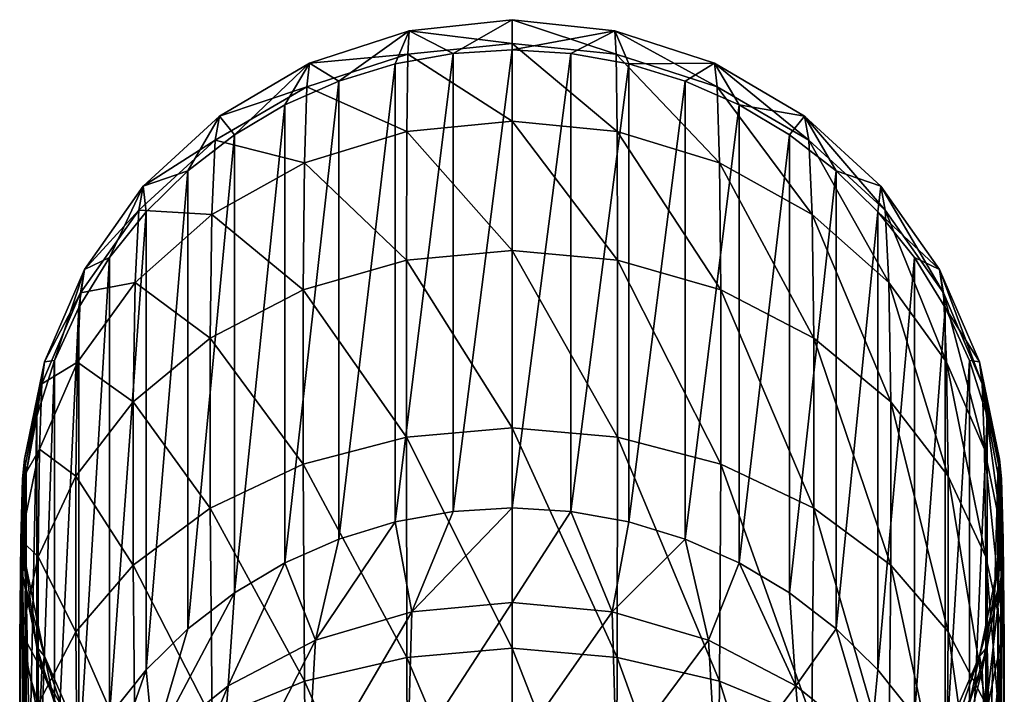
# Model space of a CAD drawing. Header units: millimetres. Extents: x -29 to 75, y -375 to 184.
# Tile 25 of 25: x -12 to 12, y 168 to 184. Entities that reach past the tile are written whole.
import ezdxf

# ---------------------------------------------------------------- set-up
doc = ezdxf.new("R2010")
doc.units = ezdxf.units.MM
doc.header["$LTSCALE"] = 17.087905
for name, color, linetype in [('34', 7, 'CONTINUOUS'), ('37', 7, 'CONTINUOUS'), ('39', 7, 'CONTINUOUS'), ('42', 7, 'CONTINUOUS'), ('43', 7, 'CONTINUOUS'), ('44', 7, 'CONTINUOUS')]:
    doc.layers.add(name, color=color, linetype=linetype)

msp = doc.modelspace()

# ---------------------------------------------------------------- linework, layer by layer
at = {"layer": '34', "color": 7, "linetype": 'CONTINUOUS', "true_color": 0xe0f2ff}
for points in [[(0, 182.852, 91.881), (1.382, 182.77, 91.895), (0, 172.086, 30.824), (0, 182.852, 91.881)], [(0, 172.086, 30.824), (1.382, 182.77, 91.895), (1.382, 172.004, 30.839), (0, 172.086, 30.824)], [(1.382, 182.77, 91.895), (2.745, 182.525, 91.939), (1.382, 172.004, 30.839), (1.382, 182.77, 91.895)], [(1.382, 172.004, 30.839), (2.745, 182.525, 91.939), (2.745, 171.759, 30.882), (1.382, 172.004, 30.839)], [(2.745, 182.525, 91.939), (4.07, 182.119, 92.01), (2.745, 171.759, 30.882), (2.745, 182.525, 91.939)], [(2.745, 171.759, 30.882), (4.07, 182.119, 92.01), (4.07, 171.353, 30.953), (2.745, 171.759, 30.882)], [(4.07, 182.119, 92.01), (5.335, 181.559, 92.109), (4.07, 171.353, 30.953), (4.07, 182.119, 92.01)], [(4.07, 171.353, 30.953), (5.335, 181.559, 92.109), (5.335, 170.794, 31.052), (4.07, 171.353, 30.953)], [(5.335, 181.559, 92.109), (6.523, 180.854, 92.233), (5.335, 170.794, 31.052), (5.335, 181.559, 92.109)], [(5.335, 170.794, 31.052), (6.523, 180.854, 92.233), (6.523, 170.088, 31.176), (5.335, 170.794, 31.052)], [(6.523, 180.854, 92.233), (7.617, 180.012, 92.382), (6.523, 170.088, 31.176), (6.523, 180.854, 92.233)], [(6.523, 170.088, 31.176), (7.617, 180.012, 92.382), (7.617, 169.246, 31.325), (6.523, 170.088, 31.176)], [(7.617, 180.012, 92.382), (8.6, 179.045, 92.552), (7.617, 169.246, 31.325), (7.617, 180.012, 92.382)], [(7.617, 169.246, 31.325), (8.6, 179.045, 92.552), (8.6, 168.279, 31.495), (7.617, 169.246, 31.325)], [(8.6, 179.045, 92.552), (9.458, 177.969, 92.742), (8.6, 168.279, 31.495), (8.6, 179.045, 92.552)], [(8.6, 168.279, 31.495), (9.458, 177.969, 92.742), (9.458, 167.203, 31.685), (8.6, 168.279, 31.495)], [(9.458, 177.969, 92.742), (10.178, 176.798, 92.948), (9.458, 167.203, 31.685), (9.458, 177.969, 92.742)], [(9.458, 167.203, 31.685), (10.178, 176.798, 92.948), (10.178, 166.032, 31.892), (9.458, 167.203, 31.685)], [(10.178, 176.798, 92.948), (10.75, 175.549, 93.169), (10.178, 166.032, 31.892), (10.178, 176.798, 92.948)], [(10.178, 166.032, 31.892), (10.75, 175.549, 93.169), (10.75, 164.783, 32.112), (10.178, 166.032, 31.892)], [(10.75, 175.549, 93.169), (11.165, 174.242, 93.399), (10.75, 164.783, 32.112), (10.75, 175.549, 93.169)], [(10.75, 164.783, 32.112), (11.165, 174.242, 93.399), (11.165, 163.476, 32.342), (10.75, 164.783, 32.112)], [(11.165, 174.242, 93.399), (11.416, 172.894, 93.637), (11.165, 163.476, 32.342), (11.165, 174.242, 93.399)], [(11.165, 163.476, 32.342), (11.416, 172.894, 93.637), (11.416, 162.128, 32.58), (11.165, 163.476, 32.342)], [(11.416, 172.894, 93.637), (11.5, 171.527, 93.878), (11.416, 162.128, 32.58), (11.416, 172.894, 93.637)], [(11.5, 171.527, 93.878), (11.416, 170.159, 94.119), (11.5, 160.761, 32.821), (11.5, 171.527, 93.878)], [(11.416, 162.128, 32.58), (11.5, 171.527, 93.878), (11.5, 160.761, 32.821), (11.416, 162.128, 32.58)], [(11.416, 170.159, 94.119), (11.165, 168.812, 94.357), (11.416, 159.393, 33.062), (11.416, 170.159, 94.119)], [(11.5, 160.761, 32.821), (11.416, 170.159, 94.119), (11.416, 159.393, 33.062), (11.5, 160.761, 32.821)], [(11.165, 168.812, 94.357), (10.75, 167.504, 94.587), (11.165, 158.046, 33.3), (11.165, 168.812, 94.357)], [(11.416, 159.393, 33.062), (11.165, 168.812, 94.357), (11.165, 158.046, 33.3), (11.416, 159.393, 33.062)]]:
    msp.add_3dface(points, dxfattribs=at)
at = {"layer": '37', "color": 7, "linetype": 'CONTINUOUS', "true_color": 0xe0f2ff}
for points in [[(2.419, 183.303, 99.542), (0, 182.852, 91.881), (0, 183.561, 99.587), (2.419, 183.303, 99.542)], [(2.419, 183.303, 99.542), (0, 183.561, 99.587), (2.447, 182.751, 107.212), (2.419, 183.303, 99.542)], [(2.447, 182.751, 107.212), (0, 183.561, 99.587), (0, 183, 107.313), (2.447, 182.751, 107.212)], [(1.382, 182.77, 91.895), (0, 182.852, 91.881), (2.419, 183.303, 99.542), (1.382, 182.77, 91.895)], [(2.745, 182.525, 91.939), (1.382, 182.77, 91.895), (2.419, 183.303, 99.542), (2.745, 182.525, 91.939)], [(4.755, 182.537, 99.521), (2.745, 182.525, 91.939), (2.419, 183.303, 99.542), (4.755, 182.537, 99.521)], [(4.755, 182.537, 99.521), (2.419, 183.303, 99.542), (4.824, 181.985, 107.056), (4.755, 182.537, 99.521)], [(4.824, 181.985, 107.056), (2.419, 183.303, 99.542), (2.447, 182.751, 107.212), (4.824, 181.985, 107.056)], [(2.447, 182.751, 107.212), (0, 183, 107.313), (2.469, 180.937, 114.711), (2.447, 182.751, 107.212)], [(2.469, 180.937, 114.711), (0, 183, 107.313), (0, 181.174, 114.84), (2.469, 180.937, 114.711)], [(4.824, 181.985, 107.056), (2.447, 182.751, 107.212), (4.877, 180.196, 114.437), (4.824, 181.985, 107.056)], [(4.877, 180.196, 114.437), (2.447, 182.751, 107.212), (2.469, 180.937, 114.711), (4.877, 180.196, 114.437)], [(4.07, 182.119, 92.01), (2.745, 182.525, 91.939), (4.755, 182.537, 99.521), (4.07, 182.119, 92.01)], [(5.335, 181.559, 92.109), (4.07, 182.119, 92.01), (4.755, 182.537, 99.521), (5.335, 181.559, 92.109)], [(6.872, 181.293, 99.522), (5.335, 181.559, 92.109), (4.755, 182.537, 99.521), (6.872, 181.293, 99.522)], [(6.872, 181.293, 99.522), (4.755, 182.537, 99.521), (6.973, 180.732, 106.847), (6.872, 181.293, 99.522)], [(6.973, 180.732, 106.847), (4.755, 182.537, 99.521), (4.824, 181.985, 107.056), (6.973, 180.732, 106.847)], [(6.973, 180.732, 106.847), (4.824, 181.985, 107.056), (7.05, 178.98, 114.024), (6.973, 180.732, 106.847)], [(7.05, 178.98, 114.024), (4.824, 181.985, 107.056), (4.877, 180.196, 114.437), (7.05, 178.98, 114.024)], [(6.523, 180.854, 92.233), (5.335, 181.559, 92.109), (6.872, 181.293, 99.522), (6.523, 180.854, 92.233)], [(2.469, 180.937, 114.711), (0, 181.174, 114.84), (2.481, 177.911, 121.827), (2.469, 180.937, 114.711)], [(2.481, 177.911, 121.827), (0, 181.174, 114.84), (0, 178.138, 121.967), (2.481, 177.911, 121.827)], [(7.617, 180.012, 92.382), (6.523, 180.854, 92.233), (6.872, 181.293, 99.522), (7.617, 180.012, 92.382)], [(8.664, 179.648, 99.542), (7.617, 180.012, 92.382), (6.872, 181.293, 99.522), (8.664, 179.648, 99.542)], [(8.664, 179.648, 99.542), (6.872, 181.293, 99.522), (8.772, 179.083, 106.595), (8.664, 179.648, 99.542)], [(8.772, 179.083, 106.595), (6.872, 181.293, 99.522), (6.973, 180.732, 106.847), (8.772, 179.083, 106.595)], [(4.877, 180.196, 114.437), (2.469, 180.937, 114.711), (4.907, 177.213, 121.448), (4.877, 180.196, 114.437)], [(4.907, 177.213, 121.448), (2.469, 180.937, 114.711), (2.481, 177.911, 121.827), (4.907, 177.213, 121.448)], [(8.772, 179.083, 106.595), (6.973, 180.732, 106.847), (8.856, 177.382, 113.499), (8.772, 179.083, 106.595)], [(8.856, 177.382, 113.499), (6.973, 180.732, 106.847), (7.05, 178.98, 114.024), (8.856, 177.382, 113.499)], [(7.05, 178.98, 114.024), (4.877, 180.196, 114.437), (7.092, 176.073, 120.843), (7.05, 178.98, 114.024)], [(7.092, 176.073, 120.843), (4.877, 180.196, 114.437), (4.907, 177.213, 121.448), (7.092, 176.073, 120.843)], [(8.6, 179.045, 92.552), (7.617, 180.012, 92.382), (8.664, 179.648, 99.542), (8.6, 179.045, 92.552)], [(10.049, 177.691, 99.576), (8.6, 179.045, 92.552), (8.664, 179.648, 99.542), (10.049, 177.691, 99.576)], [(10.049, 177.691, 99.576), (8.664, 179.648, 99.542), (10.138, 177.139, 106.311), (10.049, 177.691, 99.576)], [(10.138, 177.139, 106.311), (8.664, 179.648, 99.542), (8.772, 179.083, 106.595), (10.138, 177.139, 106.311)], [(8.856, 177.382, 113.499), (7.05, 178.98, 114.024), (8.902, 174.579, 120.058), (8.856, 177.382, 113.499)], [(8.902, 174.579, 120.058), (7.05, 178.98, 114.024), (7.092, 176.073, 120.843), (8.902, 174.579, 120.058)], [(9.458, 177.969, 92.742), (8.6, 179.045, 92.552), (10.049, 177.691, 99.576), (9.458, 177.969, 92.742)], [(10.138, 177.139, 106.311), (8.772, 179.083, 106.595), (10.211, 175.509, 112.895), (10.138, 177.139, 106.311)], [(10.211, 175.509, 112.895), (8.772, 179.083, 106.595), (8.856, 177.382, 113.499), (10.211, 175.509, 112.895)], [(2.481, 177.911, 121.827), (0, 178.138, 121.967), (2.481, 173.75, 128.35), (2.481, 177.911, 121.827)], [(2.481, 173.75, 128.35), (0, 178.138, 121.967), (0, 173.972, 128.497), (2.481, 173.75, 128.35)], [(10.178, 176.798, 92.948), (9.458, 177.969, 92.742), (10.049, 177.691, 99.576), (10.178, 176.798, 92.948)], [(4.907, 177.213, 121.448), (2.481, 177.911, 121.827), (4.907, 173.112, 127.877), (4.907, 177.213, 121.448)], [(4.907, 173.112, 127.877), (2.481, 177.911, 121.827), (2.481, 173.75, 128.35), (4.907, 173.112, 127.877)], [(10.987, 175.521, 99.621), (10.178, 176.798, 92.948), (10.049, 177.691, 99.576), (10.987, 175.521, 99.621)], [(10.987, 175.521, 99.621), (10.049, 177.691, 99.576), (11.049, 175.005, 106.007), (10.987, 175.521, 99.621)], [(11.049, 175.005, 106.007), (10.049, 177.691, 99.576), (10.138, 177.139, 106.311), (11.049, 175.005, 106.007)], [(10.211, 175.509, 112.895), (8.856, 177.382, 113.499), (10.253, 172.834, 119.144), (10.211, 175.509, 112.895)], [(10.253, 172.834, 119.144), (8.856, 177.382, 113.499), (8.902, 174.579, 120.058), (10.253, 172.834, 119.144)], [(7.092, 176.073, 120.843), (4.907, 177.213, 121.448), (7.092, 172.083, 127.098), (7.092, 176.073, 120.843)], [(7.092, 172.083, 127.098), (4.907, 177.213, 121.448), (4.907, 173.112, 127.877), (7.092, 172.083, 127.098)], [(11.049, 175.005, 106.007), (10.138, 177.139, 106.311), (11.104, 173.466, 112.241), (11.049, 175.005, 106.007)], [(11.104, 173.466, 112.241), (10.138, 177.139, 106.311), (10.211, 175.509, 112.895), (11.104, 173.466, 112.241)], [(10.75, 175.549, 93.169), (10.178, 176.798, 92.948), (10.987, 175.521, 99.621), (10.75, 175.549, 93.169)], [(8.902, 174.579, 120.058), (7.092, 176.073, 120.843), (8.902, 170.741, 126.075), (8.902, 174.579, 120.058)], [(8.902, 170.741, 126.075), (7.092, 176.073, 120.843), (7.092, 172.083, 127.098), (8.902, 170.741, 126.075)], [(11.104, 173.466, 112.241), (10.211, 175.509, 112.895), (11.138, 170.936, 118.153), (11.104, 173.466, 112.241)], [(11.138, 170.936, 118.153), (10.211, 175.509, 112.895), (10.253, 172.834, 119.144), (11.138, 170.936, 118.153)], [(11.165, 174.242, 93.399), (10.75, 175.549, 93.169), (10.987, 175.521, 99.621), (11.165, 174.242, 93.399)], [(11.458, 173.229, 99.672), (11.165, 174.242, 93.399), (10.987, 175.521, 99.621), (11.458, 173.229, 99.672)], [(11.458, 173.229, 99.672), (10.987, 175.521, 99.621), (11.5, 172.772, 105.693), (11.458, 173.229, 99.672)], [(11.5, 172.772, 105.693), (10.987, 175.521, 99.621), (11.049, 175.005, 106.007), (11.5, 172.772, 105.693)], [(11.5, 172.772, 105.693), (11.049, 175.005, 106.007), (11.542, 171.337, 111.563), (11.5, 172.772, 105.693)], [(11.542, 171.337, 111.563), (11.049, 175.005, 106.007), (11.104, 173.466, 112.241), (11.542, 171.337, 111.563)], [(10.253, 172.834, 119.144), (8.902, 174.579, 120.058), (10.253, 169.177, 124.878), (10.253, 172.834, 119.144)], [(10.253, 169.177, 124.878), (8.902, 174.579, 120.058), (8.902, 170.741, 126.075), (10.253, 169.177, 124.878)], [(11.416, 172.894, 93.637), (11.165, 174.242, 93.399), (11.458, 173.229, 99.672), (11.416, 172.894, 93.637)], [(2.481, 173.75, 128.35), (0, 173.972, 128.497), (2.468, 168.573, 134.094), (2.481, 173.75, 128.35)], [(2.468, 168.573, 134.094), (0, 173.972, 128.497), (0, 168.79, 134.254), (2.468, 168.573, 134.094)], [(4.877, 168.012, 133.538), (2.481, 173.75, 128.35), (2.468, 168.573, 134.094), (4.877, 168.012, 133.538)], [(4.907, 173.112, 127.877), (2.481, 173.75, 128.35), (4.877, 168.012, 133.538), (4.907, 173.112, 127.877)], [(11.542, 171.337, 111.563), (11.104, 173.466, 112.241), (11.569, 168.964, 117.123), (11.542, 171.337, 111.563)], [(11.569, 168.964, 117.123), (11.104, 173.466, 112.241), (11.138, 170.936, 118.153), (11.569, 168.964, 117.123)], [(7.049, 167.124, 132.609), (4.907, 173.112, 127.877), (4.877, 168.012, 133.538), (7.049, 167.124, 132.609)], [(7.092, 172.083, 127.098), (4.907, 173.112, 127.877), (7.049, 167.124, 132.609), (7.092, 172.083, 127.098)], [(11.5, 171.527, 93.878), (11.416, 172.894, 93.637), (11.458, 173.229, 99.672), (11.5, 171.527, 93.878)], [(11.458, 170.896, 99.725), (11.5, 171.527, 93.878), (11.458, 173.229, 99.672), (11.458, 170.896, 99.725)], [(11.458, 170.896, 99.725), (11.458, 173.229, 99.672), (11.5, 170.505, 105.375), (11.458, 170.896, 99.725)], [(11.5, 170.505, 105.375), (11.458, 173.229, 99.672), (11.5, 172.772, 105.693), (11.5, 170.505, 105.375)], [(11.138, 170.936, 118.153), (10.253, 172.834, 119.144), (11.138, 167.478, 123.575), (11.138, 170.936, 118.153)], [(11.138, 167.478, 123.575), (10.253, 172.834, 119.144), (10.253, 169.177, 124.878), (11.138, 167.478, 123.575)], [(11.5, 170.505, 105.375), (11.5, 172.772, 105.693), (11.542, 169.181, 110.876), (11.5, 170.505, 105.375)], [(11.542, 169.181, 110.876), (11.5, 172.772, 105.693), (11.542, 171.337, 111.563), (11.542, 169.181, 110.876)], [(8.855, 165.975, 131.382), (7.092, 172.083, 127.098), (7.049, 167.124, 132.609), (8.855, 165.975, 131.382)], [(8.902, 170.741, 126.075), (7.092, 172.083, 127.098), (8.855, 165.975, 131.382), (8.902, 170.741, 126.075)], [(11.416, 170.159, 94.119), (11.5, 171.527, 93.878), (11.458, 170.896, 99.725), (11.416, 170.159, 94.119)], [(11.542, 169.181, 110.876), (11.542, 171.337, 111.563), (11.569, 166.968, 116.081), (11.542, 169.181, 110.876)], [(11.569, 166.968, 116.081), (11.542, 171.337, 111.563), (11.569, 168.964, 117.123), (11.569, 166.968, 116.081)], [(10.987, 168.604, 99.776), (11.416, 170.159, 94.119), (11.458, 170.896, 99.725), (10.987, 168.604, 99.776)], [(10.987, 168.604, 99.776), (11.458, 170.896, 99.725), (11.049, 168.272, 105.061), (10.987, 168.604, 99.776)], [(11.049, 168.272, 105.061), (11.458, 170.896, 99.725), (11.5, 170.505, 105.375), (11.049, 168.272, 105.061)], [(11.569, 168.964, 117.123), (11.138, 170.936, 118.153), (11.569, 165.713, 122.22), (11.569, 168.964, 117.123)], [(11.569, 165.713, 122.22), (11.138, 170.936, 118.153), (11.138, 167.478, 123.575), (11.569, 165.713, 122.22)], [(10.211, 164.638, 129.938), (8.902, 170.741, 126.075), (8.855, 165.975, 131.382), (10.211, 164.638, 129.938)], [(10.253, 169.177, 124.878), (8.902, 170.741, 126.075), (10.211, 164.638, 129.938), (10.253, 169.177, 124.878)], [(11.049, 168.272, 105.061), (11.5, 170.505, 105.375), (11.104, 167.053, 110.198), (11.049, 168.272, 105.061)], [(11.104, 167.053, 110.198), (11.5, 170.505, 105.375), (11.542, 169.181, 110.876), (11.104, 167.053, 110.198)], [(11.165, 168.812, 94.357), (11.416, 170.159, 94.119), (10.987, 168.604, 99.776), (11.165, 168.812, 94.357)], [(11.104, 163.183, 128.361), (10.253, 169.177, 124.878), (10.211, 164.638, 129.938), (11.104, 163.183, 128.361)], [(11.138, 167.478, 123.575), (10.253, 169.177, 124.878), (11.104, 163.183, 128.361), (11.138, 167.478, 123.575)], [(11.104, 167.053, 110.198), (11.542, 169.181, 110.876), (11.138, 164.996, 115.052), (11.104, 167.053, 110.198)], [(11.138, 164.996, 115.052), (11.542, 169.181, 110.876), (11.569, 166.968, 116.081), (11.138, 164.996, 115.052)], [(11.569, 166.968, 116.081), (11.569, 168.964, 117.123), (11.569, 163.926, 120.849), (11.569, 166.968, 116.081)], [(11.569, 163.926, 120.849), (11.569, 168.964, 117.123), (11.569, 165.713, 122.22), (11.569, 163.926, 120.849)], [(2.468, 168.573, 134.094), (0, 168.79, 134.254), (2.447, 162.537, 138.9), (2.468, 168.573, 134.094)], [(2.447, 162.537, 138.9), (0, 168.79, 134.254), (0, 162.734, 139.084), (2.447, 162.537, 138.9)], [(10.75, 167.504, 94.587), (11.165, 168.812, 94.357), (10.987, 168.604, 99.776), (10.75, 167.504, 94.587)], [(4.824, 162.073, 138.271), (2.468, 168.573, 134.094), (2.447, 162.537, 138.9), (4.824, 162.073, 138.271)], [(4.877, 168.012, 133.538), (2.468, 168.573, 134.094), (4.824, 162.073, 138.271), (4.877, 168.012, 133.538)], [(10.049, 166.434, 99.822), (10.75, 167.504, 94.587), (10.987, 168.604, 99.776), (10.049, 166.434, 99.822)], [(10.049, 166.434, 99.822), (10.987, 168.604, 99.776), (10.138, 166.139, 104.758), (10.049, 166.434, 99.822)], [(10.138, 166.139, 104.758), (10.987, 168.604, 99.776), (11.049, 168.272, 105.061), (10.138, 166.139, 104.758)], [(10.138, 166.139, 104.758), (11.049, 168.272, 105.061), (10.211, 165.011, 109.546), (10.138, 166.139, 104.758)], [(10.211, 165.011, 109.546), (11.049, 168.272, 105.061), (11.104, 167.053, 110.198), (10.211, 165.011, 109.546)], [(6.973, 161.356, 137.224), (4.877, 168.012, 133.538), (4.824, 162.073, 138.271), (6.973, 161.356, 137.224)], [(7.049, 167.124, 132.609), (4.877, 168.012, 133.538), (6.973, 161.356, 137.224), (7.049, 167.124, 132.609)]]:
    msp.add_3dface(points, dxfattribs=at)
at = {"layer": '39', "color": 7, "linetype": 'CONTINUOUS', "true_color": 0xe0f2ff}
for points in [[(0, 182.852, 91.881), (0, 172.086, 30.824), (-1.382, 172.004, 30.839), (0, 182.852, 91.881)], [(0, 182.852, 91.881), (-1.382, 172.004, 30.839), (-1.382, 182.77, 91.895), (0, 182.852, 91.881)], [(-1.382, 172.004, 30.839), (-2.745, 171.759, 30.882), (-1.382, 182.77, 91.895), (-1.382, 172.004, 30.839)], [(-1.382, 182.77, 91.895), (-2.745, 171.759, 30.882), (-2.745, 182.525, 91.939), (-1.382, 182.77, 91.895)], [(-2.745, 171.759, 30.882), (-4.07, 171.353, 30.953), (-2.745, 182.525, 91.939), (-2.745, 171.759, 30.882)], [(-2.745, 182.525, 91.939), (-4.07, 171.353, 30.953), (-4.07, 182.119, 92.01), (-2.745, 182.525, 91.939)], [(-4.07, 171.353, 30.953), (-5.335, 170.794, 31.052), (-4.07, 182.119, 92.01), (-4.07, 171.353, 30.953)], [(-4.07, 182.119, 92.01), (-5.335, 170.794, 31.052), (-5.335, 181.559, 92.109), (-4.07, 182.119, 92.01)], [(-5.335, 170.794, 31.052), (-6.523, 170.088, 31.176), (-5.335, 181.559, 92.109), (-5.335, 170.794, 31.052)], [(-5.335, 181.559, 92.109), (-6.523, 170.088, 31.176), (-6.523, 180.854, 92.233), (-5.335, 181.559, 92.109)], [(-6.523, 170.088, 31.176), (-7.617, 169.246, 31.325), (-6.523, 180.854, 92.233), (-6.523, 170.088, 31.176)], [(-6.523, 180.854, 92.233), (-7.617, 169.246, 31.325), (-7.617, 180.012, 92.382), (-6.523, 180.854, 92.233)], [(-7.617, 169.246, 31.325), (-8.6, 168.279, 31.495), (-7.617, 180.012, 92.382), (-7.617, 169.246, 31.325)], [(-7.617, 180.012, 92.382), (-8.6, 168.279, 31.495), (-8.6, 179.045, 92.552), (-7.617, 180.012, 92.382)], [(-8.6, 168.279, 31.495), (-9.458, 167.203, 31.685), (-8.6, 179.045, 92.552), (-8.6, 168.279, 31.495)], [(-8.6, 179.045, 92.552), (-9.458, 167.203, 31.685), (-9.458, 177.969, 92.742), (-8.6, 179.045, 92.552)], [(-9.458, 167.203, 31.685), (-10.178, 166.032, 31.892), (-9.458, 177.969, 92.742), (-9.458, 167.203, 31.685)], [(-9.458, 177.969, 92.742), (-10.178, 166.032, 31.892), (-10.178, 176.798, 92.948), (-9.458, 177.969, 92.742)], [(-10.178, 166.032, 31.892), (-10.75, 164.783, 32.112), (-10.178, 176.798, 92.948), (-10.178, 166.032, 31.892)], [(-10.178, 176.798, 92.948), (-10.75, 164.783, 32.112), (-10.75, 175.549, 93.169), (-10.178, 176.798, 92.948)], [(-10.75, 164.783, 32.112), (-11.165, 163.476, 32.342), (-10.75, 175.549, 93.169), (-10.75, 164.783, 32.112)], [(-10.75, 175.549, 93.169), (-11.165, 163.476, 32.342), (-11.165, 174.242, 93.399), (-10.75, 175.549, 93.169)], [(-11.165, 163.476, 32.342), (-11.416, 162.128, 32.58), (-11.165, 174.242, 93.399), (-11.165, 163.476, 32.342)], [(-11.165, 174.242, 93.399), (-11.416, 162.128, 32.58), (-11.416, 172.894, 93.637), (-11.165, 174.242, 93.399)], [(-11.416, 162.128, 32.58), (-11.5, 160.761, 32.821), (-11.416, 172.894, 93.637), (-11.416, 162.128, 32.58)], [(-11.416, 172.894, 93.637), (-11.5, 160.761, 32.821), (-11.5, 171.527, 93.878), (-11.416, 172.894, 93.637)], [(-11.5, 160.761, 32.821), (-11.416, 159.393, 33.062), (-11.5, 171.527, 93.878), (-11.5, 160.761, 32.821)], [(-11.5, 171.527, 93.878), (-11.416, 159.393, 33.062), (-11.416, 170.159, 94.119), (-11.5, 171.527, 93.878)], [(-11.416, 159.393, 33.062), (-11.165, 158.046, 33.3), (-11.416, 170.159, 94.119), (-11.416, 159.393, 33.062)], [(-11.416, 170.159, 94.119), (-11.165, 158.046, 33.3), (-11.165, 168.812, 94.357), (-11.416, 170.159, 94.119)], [(-11.165, 158.046, 33.3), (-10.75, 156.738, 33.53), (-11.165, 168.812, 94.357), (-11.165, 158.046, 33.3)], [(-11.165, 168.812, 94.357), (-10.75, 156.738, 33.53), (-10.75, 167.504, 94.587), (-11.165, 168.812, 94.357)]]:
    msp.add_3dface(points, dxfattribs=at)
at = {"layer": '42', "color": 7, "linetype": 'CONTINUOUS', "true_color": 0xe0f2ff}
for points in [[(0, 183, 107.313), (0, 183.561, 99.587), (-2.419, 183.303, 99.542), (0, 183, 107.313)], [(0, 183.561, 99.587), (-1.382, 182.77, 91.895), (-2.419, 183.303, 99.542), (0, 183.561, 99.587)], [(0, 183.561, 99.587), (0, 182.852, 91.881), (-1.382, 182.77, 91.895), (0, 183.561, 99.587)], [(-2.419, 183.303, 99.542), (-4.07, 182.119, 92.01), (-4.755, 182.537, 99.521), (-2.419, 183.303, 99.542)], [(-2.419, 183.303, 99.542), (-4.755, 182.537, 99.521), (-2.447, 182.751, 107.212), (-2.419, 183.303, 99.542)], [(-2.745, 182.525, 91.939), (-4.07, 182.119, 92.01), (-2.419, 183.303, 99.542), (-2.745, 182.525, 91.939)], [(-1.382, 182.77, 91.895), (-2.745, 182.525, 91.939), (-2.419, 183.303, 99.542), (-1.382, 182.77, 91.895)], [(0, 183, 107.313), (-2.419, 183.303, 99.542), (-2.447, 182.751, 107.212), (0, 183, 107.313)], [(0, 181.174, 114.84), (0, 183, 107.313), (-2.447, 182.751, 107.212), (0, 181.174, 114.84)], [(-2.447, 182.751, 107.212), (-4.755, 182.537, 99.521), (-4.824, 181.985, 107.056), (-2.447, 182.751, 107.212)], [(-2.447, 182.751, 107.212), (-4.824, 181.985, 107.056), (-2.469, 180.937, 114.711), (-2.447, 182.751, 107.212)], [(0, 181.174, 114.84), (-2.447, 182.751, 107.212), (-2.469, 180.937, 114.711), (0, 181.174, 114.84)], [(-4.755, 182.537, 99.521), (-6.523, 180.854, 92.233), (-6.872, 181.293, 99.522), (-4.755, 182.537, 99.521)], [(-4.755, 182.537, 99.521), (-6.872, 181.293, 99.522), (-4.824, 181.985, 107.056), (-4.755, 182.537, 99.521)], [(-5.335, 181.559, 92.109), (-6.523, 180.854, 92.233), (-4.755, 182.537, 99.521), (-5.335, 181.559, 92.109)], [(-4.07, 182.119, 92.01), (-5.335, 181.559, 92.109), (-4.755, 182.537, 99.521), (-4.07, 182.119, 92.01)], [(-4.824, 181.985, 107.056), (-6.872, 181.293, 99.522), (-6.973, 180.732, 106.847), (-4.824, 181.985, 107.056)], [(-4.824, 181.985, 107.056), (-6.973, 180.732, 106.847), (-4.877, 180.196, 114.437), (-4.824, 181.985, 107.056)], [(-2.469, 180.937, 114.711), (-4.824, 181.985, 107.056), (-4.877, 180.196, 114.437), (-2.469, 180.937, 114.711)], [(-6.872, 181.293, 99.522), (-7.617, 180.012, 92.382), (-8.664, 179.648, 99.542), (-6.872, 181.293, 99.522)], [(-6.872, 181.293, 99.522), (-8.664, 179.648, 99.542), (-6.973, 180.732, 106.847), (-6.872, 181.293, 99.522)], [(-6.523, 180.854, 92.233), (-7.617, 180.012, 92.382), (-6.872, 181.293, 99.522), (-6.523, 180.854, 92.233)], [(0, 178.138, 121.967), (0, 181.174, 114.84), (-2.469, 180.937, 114.711), (0, 178.138, 121.967)], [(-6.973, 180.732, 106.847), (-8.664, 179.648, 99.542), (-8.772, 179.083, 106.595), (-6.973, 180.732, 106.847)], [(-6.973, 180.732, 106.847), (-8.772, 179.083, 106.595), (-7.05, 178.98, 114.024), (-6.973, 180.732, 106.847)], [(-4.877, 180.196, 114.437), (-6.973, 180.732, 106.847), (-7.05, 178.98, 114.024), (-4.877, 180.196, 114.437)], [(-2.469, 180.937, 114.711), (-4.877, 180.196, 114.437), (-2.481, 177.911, 121.827), (-2.469, 180.937, 114.711)], [(0, 178.138, 121.967), (-2.469, 180.937, 114.711), (-2.481, 177.911, 121.827), (0, 178.138, 121.967)], [(-4.877, 180.196, 114.437), (-7.05, 178.98, 114.024), (-4.907, 177.213, 121.448), (-4.877, 180.196, 114.437)], [(-2.481, 177.911, 121.827), (-4.877, 180.196, 114.437), (-4.907, 177.213, 121.448), (-2.481, 177.911, 121.827)], [(-7.617, 180.012, 92.382), (-8.6, 179.045, 92.552), (-8.664, 179.648, 99.542), (-7.617, 180.012, 92.382)], [(-8.664, 179.648, 99.542), (-9.458, 177.969, 92.742), (-10.049, 177.691, 99.576), (-8.664, 179.648, 99.542)], [(-8.664, 179.648, 99.542), (-10.049, 177.691, 99.576), (-8.772, 179.083, 106.595), (-8.664, 179.648, 99.542)], [(-8.6, 179.045, 92.552), (-9.458, 177.969, 92.742), (-8.664, 179.648, 99.542), (-8.6, 179.045, 92.552)], [(-8.772, 179.083, 106.595), (-10.049, 177.691, 99.576), (-10.138, 177.139, 106.311), (-8.772, 179.083, 106.595)], [(-8.772, 179.083, 106.595), (-10.138, 177.139, 106.311), (-8.856, 177.382, 113.499), (-8.772, 179.083, 106.595)], [(-7.05, 178.98, 114.024), (-8.772, 179.083, 106.595), (-8.856, 177.382, 113.499), (-7.05, 178.98, 114.024)], [(-7.05, 178.98, 114.024), (-8.856, 177.382, 113.499), (-7.092, 176.073, 120.843), (-7.05, 178.98, 114.024)], [(-4.907, 177.213, 121.448), (-7.05, 178.98, 114.024), (-7.092, 176.073, 120.843), (-4.907, 177.213, 121.448)], [(-9.458, 177.969, 92.742), (-10.178, 176.798, 92.948), (-10.049, 177.691, 99.576), (-9.458, 177.969, 92.742)], [(0, 173.972, 128.497), (0, 178.138, 121.967), (-2.481, 177.911, 121.827), (0, 173.972, 128.497)], [(-2.481, 177.911, 121.827), (-4.907, 177.213, 121.448), (-2.481, 173.75, 128.35), (-2.481, 177.911, 121.827)], [(0, 173.972, 128.497), (-2.481, 177.911, 121.827), (-2.481, 173.75, 128.35), (0, 173.972, 128.497)], [(-10.049, 177.691, 99.576), (-10.75, 175.549, 93.169), (-10.987, 175.521, 99.621), (-10.049, 177.691, 99.576)], [(-10.049, 177.691, 99.576), (-10.987, 175.521, 99.621), (-10.138, 177.139, 106.311), (-10.049, 177.691, 99.576)], [(-10.178, 176.798, 92.948), (-10.75, 175.549, 93.169), (-10.049, 177.691, 99.576), (-10.178, 176.798, 92.948)], [(-8.856, 177.382, 113.499), (-10.138, 177.139, 106.311), (-10.211, 175.509, 112.895), (-8.856, 177.382, 113.499)], [(-8.856, 177.382, 113.499), (-10.211, 175.509, 112.895), (-8.902, 174.579, 120.058), (-8.856, 177.382, 113.499)], [(-7.092, 176.073, 120.843), (-8.856, 177.382, 113.499), (-8.902, 174.579, 120.058), (-7.092, 176.073, 120.843)], [(-10.138, 177.139, 106.311), (-10.987, 175.521, 99.621), (-11.049, 175.005, 106.007), (-10.138, 177.139, 106.311)], [(-10.138, 177.139, 106.311), (-11.049, 175.005, 106.007), (-10.211, 175.509, 112.895), (-10.138, 177.139, 106.311)], [(-4.907, 177.213, 121.448), (-7.092, 176.073, 120.843), (-4.907, 173.112, 127.877), (-4.907, 177.213, 121.448)], [(-2.481, 173.75, 128.35), (-4.907, 177.213, 121.448), (-4.907, 173.112, 127.877), (-2.481, 173.75, 128.35)], [(-7.092, 176.073, 120.843), (-8.902, 174.579, 120.058), (-7.092, 172.083, 127.098), (-7.092, 176.073, 120.843)], [(-4.907, 173.112, 127.877), (-7.092, 176.073, 120.843), (-7.092, 172.083, 127.098), (-4.907, 173.112, 127.877)], [(-10.987, 175.521, 99.621), (-11.416, 172.894, 93.637), (-11.458, 173.229, 99.672), (-10.987, 175.521, 99.621)], [(-10.987, 175.521, 99.621), (-11.458, 173.229, 99.672), (-11.049, 175.005, 106.007), (-10.987, 175.521, 99.621)], [(-11.165, 174.242, 93.399), (-11.416, 172.894, 93.637), (-10.987, 175.521, 99.621), (-11.165, 174.242, 93.399)], [(-10.75, 175.549, 93.169), (-11.165, 174.242, 93.399), (-10.987, 175.521, 99.621), (-10.75, 175.549, 93.169)], [(-10.211, 175.509, 112.895), (-11.049, 175.005, 106.007), (-11.104, 173.466, 112.241), (-10.211, 175.509, 112.895)], [(-10.211, 175.509, 112.895), (-11.104, 173.466, 112.241), (-10.253, 172.834, 119.144), (-10.211, 175.509, 112.895)], [(-8.902, 174.579, 120.058), (-10.211, 175.509, 112.895), (-10.253, 172.834, 119.144), (-8.902, 174.579, 120.058)], [(-11.049, 175.005, 106.007), (-11.458, 173.229, 99.672), (-11.5, 172.772, 105.693), (-11.049, 175.005, 106.007)], [(-11.049, 175.005, 106.007), (-11.5, 172.772, 105.693), (-11.104, 173.466, 112.241), (-11.049, 175.005, 106.007)], [(-8.902, 174.579, 120.058), (-10.253, 172.834, 119.144), (-8.902, 170.741, 126.075), (-8.902, 174.579, 120.058)], [(-7.092, 172.083, 127.098), (-8.902, 174.579, 120.058), (-8.902, 170.741, 126.075), (-7.092, 172.083, 127.098)], [(0, 168.79, 134.254), (0, 173.972, 128.497), (-2.481, 173.75, 128.35), (0, 168.79, 134.254)], [(-2.481, 173.75, 128.35), (-4.907, 173.112, 127.877), (-2.468, 168.573, 134.094), (-2.481, 173.75, 128.35)], [(0, 168.79, 134.254), (-2.481, 173.75, 128.35), (-2.468, 168.573, 134.094), (0, 168.79, 134.254)], [(-11.104, 173.466, 112.241), (-11.5, 172.772, 105.693), (-11.542, 171.337, 111.563), (-11.104, 173.466, 112.241)], [(-11.104, 173.466, 112.241), (-11.542, 171.337, 111.563), (-11.138, 170.936, 118.153), (-11.104, 173.466, 112.241)], [(-10.253, 172.834, 119.144), (-11.104, 173.466, 112.241), (-11.138, 170.936, 118.153), (-10.253, 172.834, 119.144)], [(-11.416, 172.894, 93.637), (-11.5, 171.527, 93.878), (-11.458, 173.229, 99.672), (-11.416, 172.894, 93.637)], [(-11.458, 173.229, 99.672), (-11.5, 171.527, 93.878), (-11.458, 170.896, 99.725), (-11.458, 173.229, 99.672)], [(-11.458, 173.229, 99.672), (-11.458, 170.896, 99.725), (-11.5, 172.772, 105.693), (-11.458, 173.229, 99.672)], [(-4.907, 173.112, 127.877), (-7.092, 172.083, 127.098), (-4.877, 168.012, 133.538), (-4.907, 173.112, 127.877)], [(-2.468, 168.573, 134.094), (-4.907, 173.112, 127.877), (-4.877, 168.012, 133.538), (-2.468, 168.573, 134.094)], [(-11.5, 172.772, 105.693), (-11.5, 170.505, 105.375), (-11.542, 171.337, 111.563), (-11.5, 172.772, 105.693)], [(-11.5, 172.772, 105.693), (-11.458, 170.896, 99.725), (-11.5, 170.505, 105.375), (-11.5, 172.772, 105.693)], [(-10.253, 172.834, 119.144), (-11.138, 170.936, 118.153), (-10.253, 169.177, 124.878), (-10.253, 172.834, 119.144)], [(-8.902, 170.741, 126.075), (-10.253, 172.834, 119.144), (-10.253, 169.177, 124.878), (-8.902, 170.741, 126.075)], [(-7.092, 172.083, 127.098), (-8.902, 170.741, 126.075), (-7.049, 167.124, 132.609), (-7.092, 172.083, 127.098)], [(-4.877, 168.012, 133.538), (-7.092, 172.083, 127.098), (-7.049, 167.124, 132.609), (-4.877, 168.012, 133.538)], [(-11.5, 171.527, 93.878), (-11.416, 170.159, 94.119), (-11.458, 170.896, 99.725), (-11.5, 171.527, 93.878)], [(-11.542, 171.337, 111.563), (-11.542, 169.181, 110.876), (-11.569, 168.964, 117.123), (-11.542, 171.337, 111.563)], [(-11.138, 170.936, 118.153), (-11.542, 171.337, 111.563), (-11.569, 168.964, 117.123), (-11.138, 170.936, 118.153)], [(-11.542, 171.337, 111.563), (-11.5, 170.505, 105.375), (-11.542, 169.181, 110.876), (-11.542, 171.337, 111.563)], [(-11.138, 170.936, 118.153), (-11.569, 168.964, 117.123), (-11.138, 167.478, 123.575), (-11.138, 170.936, 118.153)], [(-11.458, 170.896, 99.725), (-10.987, 168.604, 99.776), (-11.5, 170.505, 105.375), (-11.458, 170.896, 99.725)], [(-11.416, 170.159, 94.119), (-11.165, 168.812, 94.357), (-11.458, 170.896, 99.725), (-11.416, 170.159, 94.119)], [(-11.458, 170.896, 99.725), (-11.165, 168.812, 94.357), (-10.987, 168.604, 99.776), (-11.458, 170.896, 99.725)], [(-10.253, 169.177, 124.878), (-11.138, 170.936, 118.153), (-11.138, 167.478, 123.575), (-10.253, 169.177, 124.878)], [(-8.902, 170.741, 126.075), (-10.253, 169.177, 124.878), (-8.855, 165.975, 131.382), (-8.902, 170.741, 126.075)], [(-7.049, 167.124, 132.609), (-8.902, 170.741, 126.075), (-8.855, 165.975, 131.382), (-7.049, 167.124, 132.609)], [(-11.5, 170.505, 105.375), (-11.049, 168.272, 105.061), (-11.542, 169.181, 110.876), (-11.5, 170.505, 105.375)], [(-11.5, 170.505, 105.375), (-10.987, 168.604, 99.776), (-11.049, 168.272, 105.061), (-11.5, 170.505, 105.375)], [(-11.542, 169.181, 110.876), (-11.104, 167.053, 110.198), (-11.569, 166.968, 116.081), (-11.542, 169.181, 110.876)], [(-11.569, 168.964, 117.123), (-11.542, 169.181, 110.876), (-11.569, 166.968, 116.081), (-11.569, 168.964, 117.123)], [(-11.542, 169.181, 110.876), (-11.049, 168.272, 105.061), (-11.104, 167.053, 110.198), (-11.542, 169.181, 110.876)], [(-10.253, 169.177, 124.878), (-11.138, 167.478, 123.575), (-10.211, 164.638, 129.938), (-10.253, 169.177, 124.878)], [(-8.855, 165.975, 131.382), (-10.253, 169.177, 124.878), (-10.211, 164.638, 129.938), (-8.855, 165.975, 131.382)], [(-11.569, 168.964, 117.123), (-11.569, 166.968, 116.081), (-11.569, 165.713, 122.22), (-11.569, 168.964, 117.123)], [(-11.138, 167.478, 123.575), (-11.569, 168.964, 117.123), (-11.569, 165.713, 122.22), (-11.138, 167.478, 123.575)], [(-11.165, 168.812, 94.357), (-10.75, 167.504, 94.587), (-10.987, 168.604, 99.776), (-11.165, 168.812, 94.357)], [(0, 162.734, 139.084), (0, 168.79, 134.254), (-2.468, 168.573, 134.094), (0, 162.734, 139.084)], [(-10.987, 168.604, 99.776), (-10.049, 166.434, 99.822), (-11.049, 168.272, 105.061), (-10.987, 168.604, 99.776)], [(-10.75, 167.504, 94.587), (-10.178, 166.255, 94.807), (-10.987, 168.604, 99.776), (-10.75, 167.504, 94.587)], [(-10.987, 168.604, 99.776), (-10.178, 166.255, 94.807), (-10.049, 166.434, 99.822), (-10.987, 168.604, 99.776)], [(-2.468, 168.573, 134.094), (-4.877, 168.012, 133.538), (-2.447, 162.537, 138.9), (-2.468, 168.573, 134.094)], [(0, 162.734, 139.084), (-2.468, 168.573, 134.094), (-2.447, 162.537, 138.9), (0, 162.734, 139.084)], [(-11.049, 168.272, 105.061), (-10.138, 166.139, 104.758), (-11.104, 167.053, 110.198), (-11.049, 168.272, 105.061)], [(-11.049, 168.272, 105.061), (-10.049, 166.434, 99.822), (-10.138, 166.139, 104.758), (-11.049, 168.272, 105.061)], [(-4.877, 168.012, 133.538), (-7.049, 167.124, 132.609), (-4.824, 162.073, 138.271), (-4.877, 168.012, 133.538)], [(-2.447, 162.537, 138.9), (-4.877, 168.012, 133.538), (-4.824, 162.073, 138.271), (-2.447, 162.537, 138.9)]]:
    msp.add_3dface(points, dxfattribs=at)
at = {"layer": '43', "color": 7, "linetype": 'CONTINUOUS', "true_color": 0xe0f2ff}
for points in [[(0, 172.086, 30.824), (1.382, 172.004, 30.839), (0, 169.861, 22.247), (0, 172.086, 30.824)], [(1.382, 172.004, 30.839), (2.351, 169.641, 22.353), (0, 169.861, 22.247), (1.382, 172.004, 30.839)], [(1.382, 172.004, 30.839), (2.745, 171.759, 30.882), (2.351, 169.641, 22.353), (1.382, 172.004, 30.839)], [(2.745, 171.759, 30.882), (4.07, 171.353, 30.953), (2.351, 169.641, 22.353), (2.745, 171.759, 30.882)], [(4.07, 171.353, 30.953), (4.615, 168.98, 22.617), (2.351, 169.641, 22.353), (4.07, 171.353, 30.953)], [(4.07, 171.353, 30.953), (5.335, 170.794, 31.052), (4.615, 168.98, 22.617), (4.07, 171.353, 30.953)], [(5.335, 170.794, 31.052), (6.668, 167.908, 23.028), (4.615, 168.98, 22.617), (5.335, 170.794, 31.052)], [(5.335, 170.794, 31.052), (6.523, 170.088, 31.176), (6.668, 167.908, 23.028), (5.335, 170.794, 31.052)], [(6.523, 170.088, 31.176), (7.617, 169.246, 31.325), (6.668, 167.908, 23.028), (6.523, 170.088, 31.176)], [(2.351, 169.641, 22.353), (0, 166.285, 14.073), (0, 169.861, 22.247), (2.351, 169.641, 22.353)], [(2.456, 166.072, 14.22), (0, 166.285, 14.073), (2.351, 169.641, 22.353), (2.456, 166.072, 14.22)], [(4.615, 168.98, 22.617), (2.456, 166.072, 14.22), (2.351, 169.641, 22.353), (4.615, 168.98, 22.617)], [(7.617, 169.246, 31.325), (8.421, 166.497, 23.563), (6.668, 167.908, 23.028), (7.617, 169.246, 31.325)], [(7.617, 169.246, 31.325), (8.6, 168.279, 31.495), (8.421, 166.497, 23.563), (7.617, 169.246, 31.325)], [(4.824, 165.43, 14.618), (2.456, 166.072, 14.22), (4.615, 168.98, 22.617), (4.824, 165.43, 14.618)], [(6.668, 167.908, 23.028), (4.824, 165.43, 14.618), (4.615, 168.98, 22.617), (6.668, 167.908, 23.028)], [(8.6, 168.279, 31.495), (9.458, 167.203, 31.685), (8.421, 166.497, 23.563), (8.6, 168.279, 31.495)], [(6.951, 164.393, 15.25), (4.824, 165.43, 14.618), (6.668, 167.908, 23.028), (6.951, 164.393, 15.25)], [(8.421, 166.497, 23.563), (6.951, 164.393, 15.25), (6.668, 167.908, 23.028), (8.421, 166.497, 23.563)]]:
    msp.add_3dface(points, dxfattribs=at)
at = {"layer": '44', "color": 7, "linetype": 'CONTINUOUS', "true_color": 0xe0f2ff}
for points in [[(-2.745, 171.759, 30.882), (-1.382, 172.004, 30.839), (-2.351, 169.641, 22.353), (-2.745, 171.759, 30.882)], [(-1.382, 172.004, 30.839), (0, 172.086, 30.824), (-2.351, 169.641, 22.353), (-1.382, 172.004, 30.839)], [(0, 172.086, 30.824), (0, 169.861, 22.247), (-2.351, 169.641, 22.353), (0, 172.086, 30.824)], [(-4.07, 171.353, 30.953), (-2.745, 171.759, 30.882), (-4.615, 168.98, 22.617), (-4.07, 171.353, 30.953)], [(-2.745, 171.759, 30.882), (-2.351, 169.641, 22.353), (-4.615, 168.98, 22.617), (-2.745, 171.759, 30.882)], [(-5.335, 170.794, 31.052), (-4.07, 171.353, 30.953), (-4.615, 168.98, 22.617), (-5.335, 170.794, 31.052)], [(-6.523, 170.088, 31.176), (-5.335, 170.794, 31.052), (-6.668, 167.908, 23.028), (-6.523, 170.088, 31.176)], [(-5.335, 170.794, 31.052), (-4.615, 168.98, 22.617), (-6.668, 167.908, 23.028), (-5.335, 170.794, 31.052)], [(-7.617, 169.246, 31.325), (-6.523, 170.088, 31.176), (-8.421, 166.497, 23.563), (-7.617, 169.246, 31.325)], [(-6.523, 170.088, 31.176), (-6.668, 167.908, 23.028), (-8.421, 166.497, 23.563), (-6.523, 170.088, 31.176)], [(0, 169.861, 22.247), (0, 166.285, 14.073), (-2.456, 166.072, 14.22), (0, 169.861, 22.247)], [(0, 169.861, 22.247), (-2.456, 166.072, 14.22), (-2.351, 169.641, 22.353), (0, 169.861, 22.247)], [(-2.456, 166.072, 14.22), (-4.824, 165.43, 14.618), (-2.351, 169.641, 22.353), (-2.456, 166.072, 14.22)], [(-2.351, 169.641, 22.353), (-4.824, 165.43, 14.618), (-4.615, 168.98, 22.617), (-2.351, 169.641, 22.353)], [(-8.6, 168.279, 31.495), (-7.617, 169.246, 31.325), (-8.421, 166.497, 23.563), (-8.6, 168.279, 31.495)], [(-4.824, 165.43, 14.618), (-6.951, 164.393, 15.25), (-4.615, 168.98, 22.617), (-4.824, 165.43, 14.618)], [(-4.615, 168.98, 22.617), (-6.951, 164.393, 15.25), (-6.668, 167.908, 23.028), (-4.615, 168.98, 22.617)], [(-9.458, 167.203, 31.685), (-8.6, 168.279, 31.495), (-9.803, 164.829, 24.192), (-9.458, 167.203, 31.685)], [(-8.6, 168.279, 31.495), (-8.421, 166.497, 23.563), (-9.803, 164.829, 24.192), (-8.6, 168.279, 31.495)], [(-6.951, 164.393, 15.25), (-8.735, 163.046, 16.07), (-6.668, 167.908, 23.028), (-6.951, 164.393, 15.25)], [(-6.668, 167.908, 23.028), (-8.735, 163.046, 16.07), (-8.421, 166.497, 23.563), (-6.668, 167.908, 23.028)]]:
    msp.add_3dface(points, dxfattribs=at)

doc.saveas('drawing.dxf')
